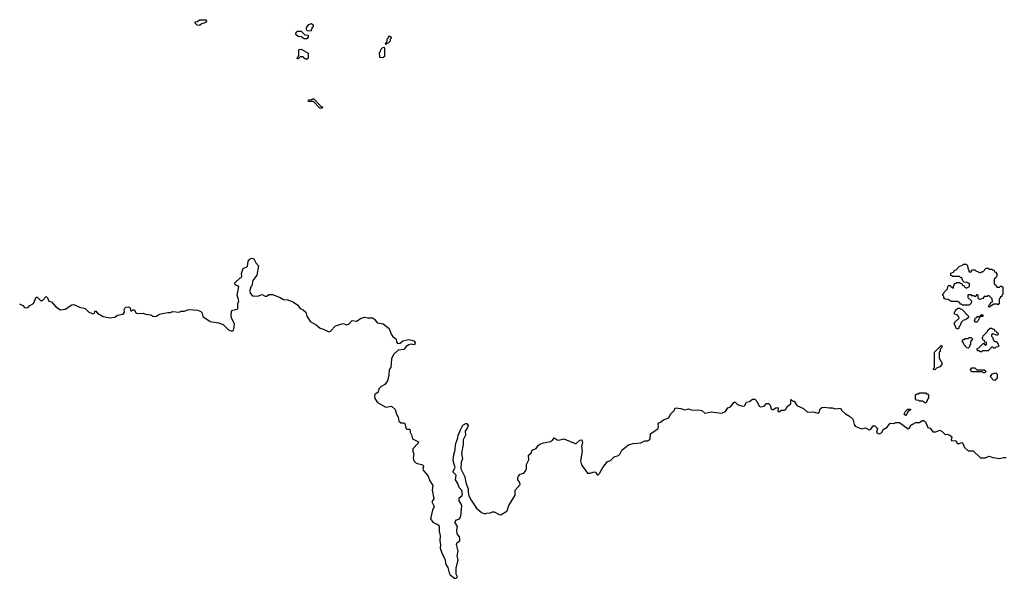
# Model space of a CAD drawing. Extents: x 2776963 to 2884430, y 684484 to 829250.
# Tile 59 of 256: x 2857907 to 2868255, y 713550 to 719420. Entities that reach past the tile are written whole.
import ezdxf

# ---------------------------------------------------------------- set-up
doc = ezdxf.new("R2010")
doc.units = 0

msp = doc.modelspace()

# ---------------------------------------------------------------- linework, layer by layer
at = {"layer": '0CON20XD'}
for points in [[(2859795, 719360), (2859772, 719362), (2859752, 719382), (2859752, 719398), (2859775, 719400), (2859795, 719420), (2859868, 719418), (2859870, 719405), (2859858, 719392), (2859805, 719370), (2859795, 719360)], [(2860965, 719300), (2860932, 719302), (2860920, 719315), (2860920, 719335), (2860945, 719370), (2860975, 719380), (2860990, 719365), (2860990, 719345), (2860982, 719338), (2860965, 719300)], [(2860925, 719220), (2860895, 719220), (2860865, 719240), (2860832, 719242), (2860810, 719265), (2860812, 719288), (2860825, 719300), (2860865, 719300), (2860902, 719262), (2860938, 719258), (2860940, 719235), (2860925, 719220)], [(2861755, 719160), (2861750, 719175), (2861768, 719192), (2861770, 719215), (2861780, 719225), (2861782, 719238), (2861795, 719250), (2861810, 719235), (2861810, 719225), (2861800, 719215), (2861800, 719195), (2861778, 719172), (2861765, 719170), (2861755, 719160)], [(2860925, 719000), (2860915, 719010), (2860905, 719010), (2860885, 719030), (2860855, 719030), (2860835, 719010), (2860822, 719012), (2860832, 719038), (2860840, 719045), (2860842, 719108), (2860865, 719110), (2860938, 719068), (2860940, 719015), (2860925, 719000)], [(2861725, 719020), (2861692, 719022), (2861690, 719075), (2861700, 719085), (2861702, 719108), (2861722, 719128), (2861735, 719130), (2861740, 719125), (2861740, 719035), (2861725, 719020)], [(2861085, 718490), (2861062, 718492), (2860995, 718560), (2860942, 718562), (2860942, 718578), (2860975, 718580), (2860985, 718590), (2860998, 718588), (2861072, 718512), (2861090, 718505), (2861085, 718490)], [(2859426, 716336), (2859465, 716344), (2859488, 716342), (2859515, 716352), (2859582, 716348), (2859605, 716358), (2859635, 716358), (2859686, 716376), (2859775, 716368), (2859810, 716355), (2859822, 716342), (2859830, 716300), (2859908, 716248), (2859995, 716234), (2860045, 716216), (2860101, 716161), (2860125, 716151), (2860145, 716150), (2860154, 716156), (2860159, 716171), (2860164, 716224), (2860134, 716285), (2860129, 716315), (2860134, 716355), (2860144, 716366), (2860192, 716378), (2860199, 716385), (2860201, 716435), (2860209, 716465), (2860192, 716525), (2860210, 716615), (2860173, 716635), (2860168, 716655), (2860225, 716708), (2860238, 716712), (2860242, 716725), (2860237, 716753), (2860254, 716806), (2860302, 716828), (2860309, 716881), (2860326, 716904), (2860345, 716913), (2860366, 716906), (2860388, 716865), (2860418, 716835), (2860398, 716735), (2860358, 716678), (2860347, 716625), (2860336, 716614), (2860324, 716575), (2860328, 716545), (2860355, 716518), (2860405, 716516), (2860455, 716532), (2860485, 716516), (2860504, 716516), (2860526, 716534), (2860565, 716534), (2860645, 716502), (2860680, 716480), (2860725, 716476), (2860785, 716451), (2860831, 716421), (2860856, 716385), (2860885, 716372), (2860915, 716346), (2860926, 716305), (2860959, 716249), (2861024, 716214), (2861065, 716178), (2861105, 716165), (2861155, 716139), (2861174, 716146), (2861225, 716204), (2861305, 716226), (2861345, 716212), (2861371, 716225), (2861400, 716260), (2861445, 716251), (2861495, 716284), (2861535, 716294), (2861565, 716286), (2861615, 716286), (2861634, 716274), (2861662, 716235), (2861728, 716225), (2861789, 716175), (2861810, 716115), (2861825, 716094), (2861864, 716064), (2861867, 716035), (2861879, 716019), (2861905, 716020), (2861935, 716046), (2861995, 716060), (2862040, 716050), (2862052, 716042), (2862062, 716025), (2862055, 716003), (2862015, 716009), (2861995, 716004), (2861969, 715985), (2861945, 715953), (2861885, 715946), (2861835, 715903), (2861816, 715855), (2861808, 715765), (2861791, 715745), (2861787, 715687), (2861772, 715625), (2861744, 715586), (2861706, 715564), (2861680, 715540), (2861673, 715505), (2861640, 715480), (2861634, 715465), (2861640, 715440), (2861666, 715396), (2861755, 715348), (2861815, 715358), (2861854, 715324), (2861866, 715276), (2861886, 715245), (2861892, 715202), (2861913, 715183), (2861945, 715184), (2861955, 715177), (2861966, 715126), (2861975, 715117), (2862008, 715118), (2862010, 715085), (2862026, 715056), (2862035, 715017), (2862098, 714985), (2862095, 714970), (2862038, 714912), (2862037, 714885), (2862049, 714855), (2862041, 714815), (2862049, 714785), (2862075, 714760), (2862143, 714743), (2862150, 714725), (2862143, 714703), (2862147, 714685), (2862199, 714625), (2862216, 714576), (2862248, 714525), (2862241, 714475), (2862259, 714385), (2862238, 714355), (2862262, 714305), (2862244, 714266), (2862226, 714175), (2862249, 714139), (2862305, 714111), (2862316, 714095), (2862314, 714045), (2862326, 713995), (2862323, 713945), (2862330, 713905), (2862326, 713865), (2862346, 713806), (2862374, 713755), (2862387, 713695), (2862406, 713665), (2862421, 713609), (2862432, 713585), (2862475, 713550), (2862495, 713550), (2862507, 713565), (2862494, 713595), (2862493, 713623), (2862494, 713656), (2862514, 713745), (2862503, 713785), (2862514, 713834), (2862496, 713905), (2862504, 713925), (2862533, 713945), (2862534, 713965), (2862528, 713985), (2862505, 714018), (2862502, 714055), (2862507, 714095), (2862484, 714134), (2862484, 714145), (2862496, 714164), (2862529, 714175), (2862544, 714205), (2862552, 714308), (2862549, 714325), (2862524, 714365), (2862524, 714385), (2862527, 714395), (2862553, 714417), (2862560, 714435), (2862554, 714474), (2862526, 714505), (2862513, 714545), (2862487, 714585), (2862494, 714635), (2862463, 714665), (2862462, 714675), (2862483, 714715), (2862464, 714785), (2862466, 714835), (2862485, 714900), (2862488, 714955), (2862512, 715025), (2862514, 715055), (2862523, 715065), (2862536, 715104), (2862565, 715158), (2862595, 715177), (2862605, 715177), (2862620, 715155), (2862614, 715135), (2862587, 715095), (2862593, 715055), (2862566, 715004), (2862567, 714955), (2862550, 714865), (2862561, 714805), (2862548, 714772), (2862542, 714702), (2862586, 714616), (2862596, 714556), (2862621, 714485), (2862619, 714455), (2862628, 714415), (2862650, 714370), (2862707, 714287), (2862762, 714242), (2862795, 714226), (2862815, 714236), (2862853, 714237), (2862875, 714248), (2862895, 714249), (2862945, 714219), (2862965, 714217), (2863030, 714260), (2863047, 714315), (2863113, 714425), (2863115, 714476), (2863165, 714535), (2863164, 714555), (2863143, 714585), (2863142, 714605), (2863149, 714625), (2863165, 714645), (2863205, 714656), (2863224, 714675), (2863234, 714705), (2863232, 714745), (2863259, 714795), (2863253, 714845), (2863281, 714869), (2863294, 714896), (2863335, 714915), (2863355, 714946), (2863375, 714961), (2863412, 714975), (2863485, 714988), (2863507, 715003), (2863525, 715026), (2863556, 715006), (2863573, 715003), (2863625, 715014), (2863745, 714966), (2863755, 714966), (2863795, 715002), (2863816, 715006), (2863823, 714975), (2863813, 714937), (2863817, 714885), (2863801, 714785), (2863812, 714742), (2863876, 714656), (2863904, 714656), (2863945, 714670), (2863957, 714665), (2863975, 714638), (2863985, 714637), (2864000, 714650), (2864035, 714714), (2864085, 714777), (2864115, 714789), (2864154, 714825), (2864200, 714840), (2864214, 714855), (2864235, 714896), (2864307, 714953), (2864355, 714968), (2864435, 714974), (2864476, 714994), (2864505, 714996), (2864525, 715006), (2864533, 715017), (2864535, 715067), (2864618, 715125), (2864622, 715145), (2864616, 715174), (2864623, 715185), (2864640, 715190), (2864673, 715217), (2864730, 715235), (2864746, 715275), (2864780, 715310), (2864800, 715340), (2864855, 715335), (2864895, 715321), (2864935, 715332), (2864975, 715318), (2865045, 715321), (2865075, 715314), (2865106, 715286), (2865175, 715298), (2865285, 715286), (2865326, 715304), (2865348, 715342), (2865378, 715352), (2865415, 715400), (2865425, 715400), (2865450, 715375), (2865505, 715358), (2865526, 715364), (2865545, 715402), (2865577, 715407), (2865608, 715432), (2865632, 715432), (2865655, 715410), (2865680, 715360), (2865695, 715351), (2865730, 715360), (2865755, 715388), (2865775, 715387), (2865795, 715368), (2865805, 715332), (2865812, 715325), (2865825, 715324), (2865855, 715343), (2865870, 715345), (2865877, 715335), (2865876, 715306), (2865885, 715299), (2865915, 715317), (2865945, 715318), (2865959, 715325), (2865972, 715355), (2866010, 715385), (2866010, 715425), (2866015, 715430), (2866032, 715412), (2866045, 715410), (2866073, 715365), (2866145, 715334), (2866186, 715296), (2866245, 715300), (2866295, 715286), (2866309, 715295), (2866318, 715332), (2866336, 715344), (2866365, 715350), (2866415, 715340), (2866445, 715341), (2866485, 715330), (2866535, 715337), (2866548, 715315), (2866585, 715277), (2866628, 715255), (2866663, 715223), (2866676, 715165), (2866688, 715148), (2866755, 715120), (2866795, 715130), (2866835, 715110), (2866853, 715117), (2866878, 715152), (2866895, 715152), (2866922, 715125), (2866913, 715085), (2866930, 715070), (2866945, 715068), (2866969, 715081), (2866982, 715115), (2867025, 715137), (2867055, 715180), (2867093, 715177), (2867115, 715188), (2867155, 715188), (2867245, 715122), (2867262, 715135), (2867270, 715155), (2867285, 715170), (2867295, 715170), (2867325, 715188), (2867362, 715188), (2867393, 715207), (2867405, 715208), (2867428, 715195), (2867450, 715135), (2867475, 715128), (2867505, 715090), (2867535, 715088), (2867576, 715106), (2867603, 715093), (2867632, 715062), (2867655, 715063), (2867684, 715054), (2867702, 715035), (2867697, 715005), (2867705, 714994), (2867745, 714998), (2867757, 714975), (2867775, 714964), (2867805, 714976), (2867815, 714973), (2867837, 714925), (2867875, 714888), (2867928, 714888), (2868006, 714816), (2868055, 714816), (2868095, 714834), (2868135, 714818), (2868205, 714809), (2868245, 714820), (2868275, 714818)], [(2868095, 716400), (2868090, 716405), (2868092, 716418), (2868108, 716432), (2868112, 716448), (2868130, 716455), (2868128, 716488), (2868095, 716520), (2868085, 716520), (2868075, 716510), (2868045, 716510), (2868028, 716492), (2867995, 716480), (2867980, 716495), (2867980, 716525), (2867975, 716530), (2867962, 716528), (2867955, 716510), (2867945, 716510), (2867935, 716520), (2867915, 716520), (2867905, 716530), (2867875, 716530), (2867870, 716525), (2867872, 716502), (2867910, 716465), (2867908, 716442), (2867885, 716420), (2867815, 716420), (2867805, 716430), (2867792, 716432), (2867788, 716448), (2867775, 716450), (2867765, 716460), (2867695, 716460), (2867665, 716480), (2867632, 716482), (2867620, 716495), (2867620, 716515), (2867610, 716525), (2867610, 716535), (2867620, 716545), (2867622, 716558), (2867658, 716592), (2867660, 716615), (2867672, 716628), (2867688, 716628), (2867692, 716612), (2867720, 716600), (2867720, 716625), (2867730, 716635), (2867732, 716648), (2867745, 716650), (2867755, 716660), (2867785, 716660), (2867795, 716650), (2867808, 716648), (2867812, 716632), (2867828, 716628), (2867832, 716612), (2867845, 716610), (2867855, 716600), (2867890, 716615), (2867888, 716648), (2867875, 716650), (2867865, 716660), (2867832, 716662), (2867820, 716675), (2867808, 716708), (2867795, 716710), (2867785, 716720), (2867715, 716720), (2867705, 716730), (2867692, 716732), (2867692, 716758), (2867728, 716772), (2867732, 716788), (2867748, 716792), (2867782, 716828), (2867815, 716840), (2867825, 716850), (2867855, 716850), (2867868, 716838), (2867870, 716805), (2867880, 716795), (2867885, 716770), (2867908, 716772), (2867915, 716790), (2867945, 716790), (2867955, 716780), (2868005, 716760), (2868015, 716770), (2868028, 716772), (2868065, 716810), (2868085, 716810), (2868095, 716800), (2868125, 716800), (2868135, 716790), (2868148, 716788), (2868152, 716772), (2868168, 716768), (2868170, 716755), (2868180, 716745), (2868168, 716712), (2868150, 716695), (2868150, 716645), (2868168, 716628), (2868175, 716610), (2868205, 716610), (2868215, 716620), (2868225, 716620), (2868238, 716608), (2868240, 716535), (2868230, 716525), (2868228, 716512), (2868212, 716508), (2868210, 716495), (2868200, 716485), (2868200, 716435), (2868188, 716422), (2868175, 716430), (2868145, 716430), (2868095, 716400)], [(2857905, 716434), (2857938, 716415), (2857958, 716395), (2857975, 716391), (2857994, 716396), (2858014, 716416), (2858053, 716437), (2858080, 716505), (2858090, 716505), (2858125, 716470), (2858145, 716470), (2858185, 716510), (2858198, 716498), (2858212, 716462), (2858240, 716455), (2858285, 716401), (2858335, 716371), (2858385, 716378), (2858455, 716424), (2858476, 716426), (2858535, 716398), (2858596, 716386), (2858630, 716350), (2858675, 716328), (2858692, 716335), (2858695, 716350), (2858705, 716360), (2858726, 716336), (2858785, 716302), (2858855, 716286), (2858905, 716294), (2858936, 716314), (2858995, 716326), (2859009, 716345), (2859006, 716375), (2859012, 716388), (2859022, 716398), (2859045, 716403), (2859064, 716394), (2859075, 716362), (2859085, 716360), (2859095, 716370), (2859115, 716370), (2859129, 716339), (2859142, 716332), (2859206, 716336), (2859230, 716325), (2859285, 716320), (2859306, 716306), (2859325, 716302), (2859345, 716306), (2859376, 716324), (2859426, 716336)], [(2867775, 716170), (2867752, 716172), (2867740, 716205), (2867730, 716215), (2867732, 716238), (2867780, 716285), (2867778, 716298), (2867758, 716318), (2867730, 716325), (2867730, 716345), (2867740, 716355), (2867742, 716368), (2867765, 716390), (2867785, 716390), (2867795, 716380), (2867808, 716378), (2867880, 716305), (2867878, 716292), (2867858, 716272), (2867822, 716258), (2867802, 716238), (2867790, 716205), (2867780, 716195), (2867775, 716170)], [(2867965, 716240), (2867952, 716242), (2867940, 716255), (2867952, 716288), (2867965, 716290), (2867975, 716300), (2868000, 716300), (2868012, 716318), (2868028, 716318), (2868028, 716302), (2868000, 716300), (2867978, 716252), (2867965, 716240)], [(2868015, 715930), (2868005, 715930), (2867995, 715940), (2867972, 715942), (2867970, 715965), (2867988, 715972), (2868035, 716020), (2868052, 716002), (2868068, 716002), (2868068, 716028), (2868052, 716032), (2868048, 716048), (2868032, 716052), (2868030, 716065), (2868020, 716075), (2868030, 716085), (2868032, 716098), (2868078, 716142), (2868082, 716158), (2868105, 716180), (2868125, 716180), (2868135, 716170), (2868148, 716168), (2868152, 716152), (2868168, 716148), (2868172, 716132), (2868190, 716125), (2868185, 716100), (2868135, 716120), (2868122, 716108), (2868120, 716095), (2868130, 716085), (2868142, 716052), (2868155, 716040), (2868168, 716038), (2868188, 716018), (2868190, 716005), (2868200, 715995), (2868188, 715982), (2868165, 715980), (2868155, 715970), (2868145, 715970), (2868135, 715980), (2868120, 715980), (2868118, 715972), (2868085, 715940), (2868025, 715940), (2868015, 715930)], [(2867875, 715970), (2867862, 715972), (2867832, 716002), (2867820, 716035), (2867810, 716045), (2867822, 716058), (2867835, 716060), (2867845, 716070), (2867875, 716070), (2867885, 716080), (2867905, 716080), (2867920, 716065), (2867900, 716035), (2867900, 716005), (2867890, 715995), (2867888, 715982), (2867875, 715970)], [(2867525, 715740), (2867510, 715745), (2867510, 715755), (2867520, 715765), (2867520, 715925), (2867595, 716000), (2867600, 715975), (2867582, 715958), (2867580, 715935), (2867570, 715925), (2867570, 715865), (2867600, 715815), (2867600, 715795), (2867578, 715772), (2867542, 715758), (2867525, 715740)], [(2868055, 715710), (2868035, 715710), (2868025, 715720), (2867915, 715720), (2867902, 715732), (2867900, 715745), (2867915, 715760), (2867945, 715760), (2867965, 715740), (2868045, 715740), (2868060, 715725), (2868055, 715710)], [(2868155, 715630), (2868142, 715632), (2868112, 715662), (2868110, 715675), (2868132, 715698), (2868165, 715710), (2868180, 715695), (2868180, 715655), (2868155, 715630)], [(2867425, 715390), (2867395, 715410), (2867365, 715410), (2867355, 715420), (2867332, 715422), (2867320, 715435), (2867322, 715478), (2867335, 715490), (2867355, 715490), (2867365, 715500), (2867425, 715500), (2867435, 715490), (2867448, 715488), (2867460, 715475), (2867460, 715445), (2867450, 715435), (2867438, 715402), (2867425, 715390)], [(2867225, 715260), (2867215, 715260), (2867200, 715275), (2867210, 715285), (2867212, 715298), (2867242, 715328), (2867268, 715328), (2867268, 715322), (2867242, 715298), (2867225, 715260)]]:
    msp.add_lwpolyline(points, dxfattribs=at)

doc.saveas('drawing.dxf')
